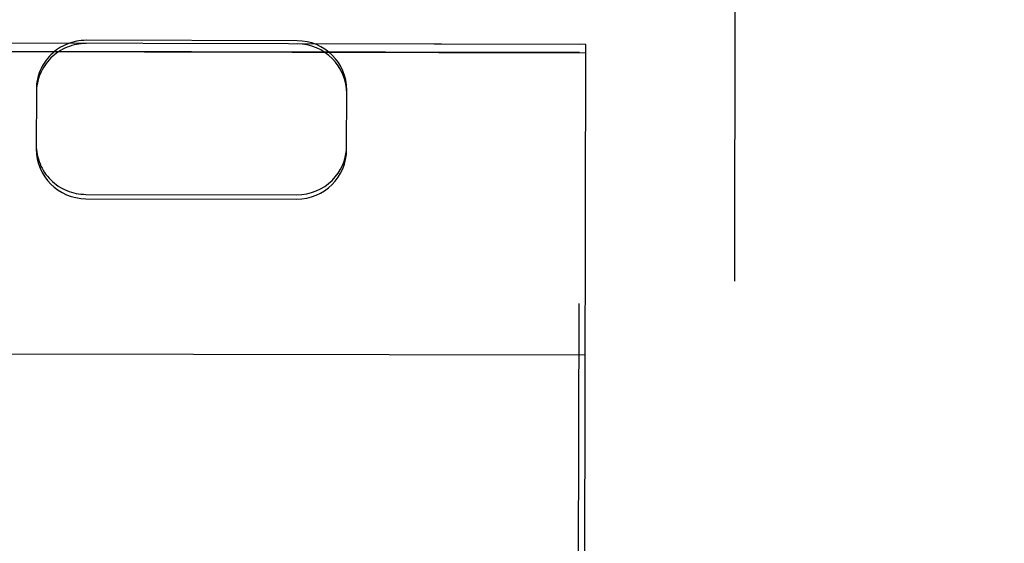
# Model space of a CAD drawing. Header units: inches. Extents: x 0 to 202, y 0 to 130.
# Tile 67 of 77: x 69.188 to 69.981, y 90.747 to 91.168. Entities that reach past the tile are written whole.
import ezdxf

# ---------------------------------------------------------------- set-up
doc = ezdxf.new("R2010")
doc.units = ezdxf.units.IN
doc.header["$LTSCALE"] = 11.091132
doc.header["$MEASUREMENT"] = 0
doc.linetypes.add('HIDDEN', pattern=[0.2, 0.1, -0.1])
doc.layers.get('0').update_dxf_attribs({"linetype": 'CONTINUOUS'})
for name, color, linetype in [('02___PRT_ALL_AXES', 7, 'CONTINUOUS'), ('DEFAULT_2', 8, 'HIDDEN'), ('DIMENSIONS', 7, 'CONTINUOUS')]:
    doc.layers.add(name, color=color, linetype=linetype)
doc.styles.get("Standard").update_dxf_attribs({"font": 'txt', "width": 0.8})
doc.dimstyles.new('DIMSTYLE_3', dxfattribs={"dimtxt": 0.925249, "dimasz": 1.186217, "dimexe": 0.09, "dimexo": 0.07, "dimgap": 0.039, "dimtad": 0, "dimtih": 1, "dimtoh": 1, "dimzin": 4, "dimdsep": 46, "dimtxsty": 'Standard', "dimblk": '_FILLED', "dimblk1": '_FILLED', "dimblk2": '_FILLED', "dimcen": 0.09, "dimadec": 0, "dimazin": 0, "dimtfac": 1, "dimtofl": 0, "dimtmove": 0, "dimatfit": 3, "dimldrblk": '_FILLED', "dimfxl": 0, "dimtolj": 1, "dimtzin": 4, "dimarcsym": 0})

# ---------------------------------------------------------------- blocks, each defined once
blk = doc.blocks.new('_FILLED')
at = {"color": 0, "linetype": 'ByBlock'}
blk.add_solid([(0, 0), (-1, 0.2), (-1, -0.2)], dxfattribs=at)
blk = doc.blocks.new('*D13')
at = {"layer": 'DIMENSIONS', "color": 2, "linetype": 'Continuous'}
for p, q in [((66.46605, 83.50723), (64.09362, 83.50723)), ((70.09105, 83.50723), (72.36949, 83.50723))]:
    blk.add_line(p, q, dxfattribs=at)
at = {"layer": 'DIMENSIONS', "color": 2, "linetype": 'Continuous', "xscale": 1.1862172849, "yscale": 1.1862172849, "zscale": 1.1862172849}
blk.add_blockref('_FILLED', (66.46605, 83.50723), dxfattribs=at)
at = {"layer": 'DIMENSIONS', "color": 2, "linetype": 'Continuous', "xscale": 1.1862172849, "yscale": 1.1862172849, "zscale": 1.1862172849, "rotation": 180}
blk.add_blockref('_FILLED', (70.09105, 83.50723), dxfattribs=at)
at = {"layer": 'DIMENSIONS', "color": 2, "linetype": 'Continuous', "insert": (72.83211, 83.96985), "char_height": 0.925249, "width": 2.9607983, "attachment_point": 1, "line_spacing_factor": 0.9}
blk.add_mtext('3.63', dxfattribs=at)

msp = doc.modelspace()

# ---------------------------------------------------------------- linework, layer by layer
at = {"layer": '02___PRT_ALL_AXES', "color": 8, "linetype": 'HIDDEN'}
for p, q in [((69.63907, 91.14844), (69.01408, 91.14973)), ((69.59065, 67.64849), (69.63907, 91.14844)), ((69.63906, 91.1419), (69.01406, 91.14318))]:
    msp.add_line(p, q, dxfattribs=at)
at = {"layer": 'DEFAULT_2', "color": 8, "linetype": 'HIDDEN'}
for p, q in [((69.76597, 92.06704), (69.76206, 90.17177)), ((69.24158, 91.14921), (69.00908, 91.14969)), ((69.41158, 91.15142), (69.24158, 91.15177)), ((69.64407, 91.14838), (69.41157, 91.14886)), ((69.64206, 90.1732), (69.64407, 91.14838)), ((69.00906, 91.14311), (69.64406, 91.1418)), ((69.2015, 91.11217), (69.2014, 91.06435)), ((69.4514, 91.06384), (69.4515, 91.11165)), ((69.24132, 91.02776), (69.41132, 91.02741)), ((69.24132, 91.0243), (69.41132, 91.02395)), ((69.00856, 90.89986), (69.64356, 90.89856))]:
    msp.add_line(p, q, dxfattribs=at)
for centre, ratio, start_param, end_param in [((69.24149, 91.10924), 0.999289, 1.570796, 3.141593), ((69.2415, 91.11209), 0.992087, 1.570796, 3.141593), ((69.41149, 91.10889), 0.999289, 0, 1.570796), ((69.4115, 91.11174), 0.992087, 0, 1.570796), ((69.24141, 91.06744), 0.992087, -3.141593, -1.570796), ((69.2414, 91.06427), 0.999289, 3.141593, 4.712389), ((69.41141, 91.06709), 0.992087, -1.570796, 0), ((69.4114, 91.06392), 0.999289, -1.570796, 0)]:
    msp.add_ellipse(centre, major_axis=(0.04, -0.00008), ratio=ratio, start_param=start_param, end_param=end_param, dxfattribs=at)

# ---------------------------------------------------------------- dimensions: what is measured, and where the dimension line sits
at = {"layer": 'DIMENSIONS', "color": 2, "linetype": 'Continuous'}
dim = msp.add_linear_dim(base=(66.4660504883, 83.5072279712), p1=(70.0910504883, 91.0869135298), p2=(66.4660504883, 41.8359135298), angle=180, dimstyle='DIMSTYLE_3', dxfattribs=at)
dim.commit()
dim.dimension.update_dxf_attribs({"geometry": '*D13', "text_midpoint": (74.3125125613, 83.5072279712), "dimtype": 160})

doc.saveas('drawing.dxf')
